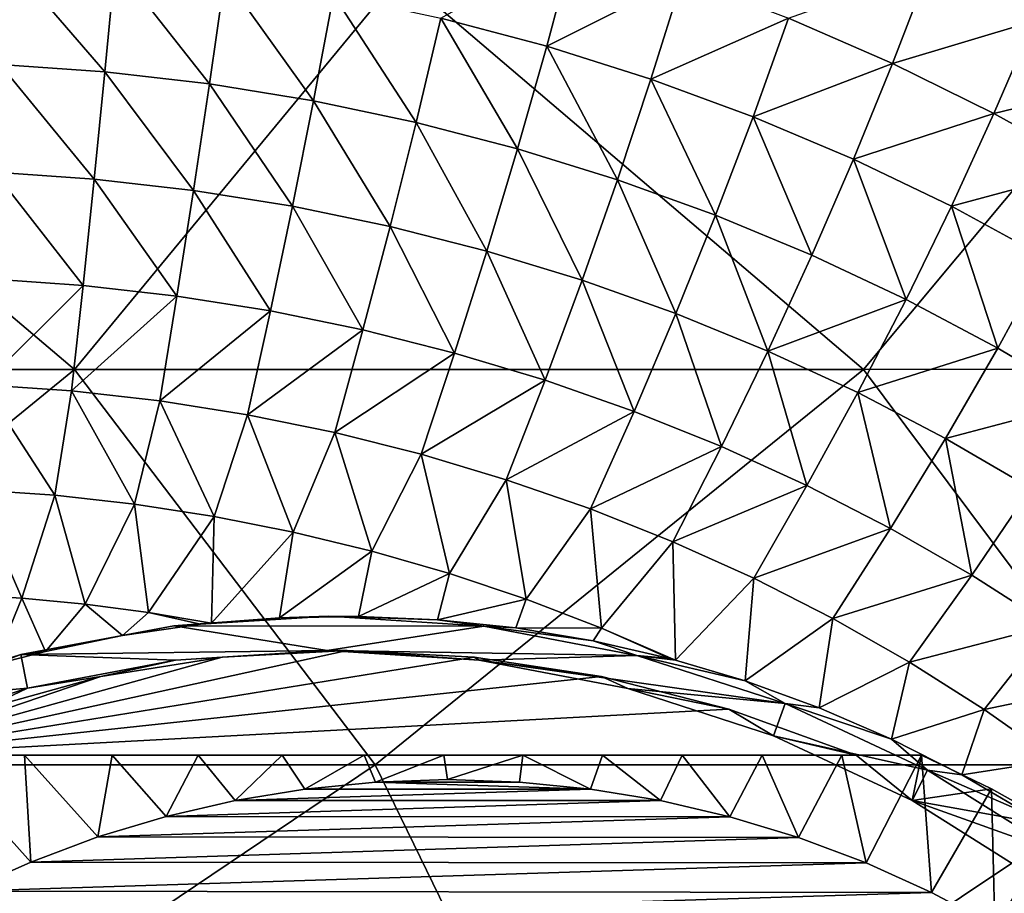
# Model space of a CAD drawing. Header units: metres. Extents: x -31 to 127, y -24 to 31.
# Tile 146 of 150: x 106 to 115, y 10 to 18. Entities that reach past the tile are written whole.
import ezdxf

# ---------------------------------------------------------------- set-up
doc = ezdxf.new("R2010")
doc.units = ezdxf.units.M
doc.layers.add('solid_12_381_041_XXX', color=7, linetype='CONTINUOUS')

msp = doc.modelspace()

# ---------------------------------------------------------------- linework, layer by layer
at = {"layer": 'solid_12_381_041_XXX'}
for points in [[(115.803093, 18.555233, 107.686668), (115.461731, 17.715143, 106.651154), (114.499962, 18.202089, 106.603783)], [(111.242065, 18.430786, 105.440086), (110.989586, 17.485674, 104.468872), (110.017532, 17.743189, 104.41729)], [(111.242065, 18.430786, 105.440086), (112.235291, 18.109238, 105.489624), (110.989586, 17.485674, 104.468872)], [(106.013893, 18.313253, 104.29361), (106.932831, 17.249813, 103.396255), (105.967155, 17.317411, 103.377953)], [(106.013893, 18.313253, 104.29361), (107.026237, 18.241035, 104.310394), (106.932831, 17.249813, 103.396255)], [(107.026237, 18.241035, 104.310394), (107.894043, 17.137859, 103.425507), (106.932831, 17.249813, 103.396255)], [(107.026237, 18.241035, 104.310394), (108.033417, 18.121508, 104.337227), (107.894043, 17.137859, 103.425507)], [(114.499962, 18.202089, 106.603783), (114.16436, 17.326778, 105.603165), (113.209984, 17.740993, 105.544189)], [(114.499962, 18.202089, 106.603783), (115.461731, 17.715143, 106.651154), (114.16436, 17.326778, 105.603165)], [(99.407776, 14.516729, 115.689117), (106.653152, 14.516116, 115.600899), (102.378365, 18.143583, 115.490044)], [(106.653152, 14.516116, 115.600899), (109.648018, 18.142773, 115.416626), (102.378365, 18.143583, 115.490044)], [(106.653152, 14.516116, 115.600899), (113.897095, 14.51542, 115.468735), (109.648018, 18.142773, 115.416626)], [(108.033417, 18.121508, 104.337227), (108.847641, 16.982126, 103.464676), (107.894043, 17.137859, 103.425507)], [(108.033417, 18.121508, 104.337227), (109.031563, 17.955341, 104.373154), (108.847641, 16.982126, 103.464676)], [(113.897095, 14.51542, 115.468735), (116.933784, 18.157112, 115.295509), (109.648018, 18.142773, 115.416626)], [(112.235291, 18.109238, 105.489624), (111.946129, 17.183414, 104.527122), (110.989586, 17.485674, 104.468872)], [(112.235291, 18.109238, 105.489624), (113.209984, 17.740993, 105.544189), (111.946129, 17.183414, 104.527122)], [(113.897095, 14.51542, 115.468735), (121.155869, 14.526079, 115.299591), (116.933784, 18.157112, 115.295509)], [(109.031563, 17.955341, 104.373154), (109.790924, 16.783175, 103.512802), (108.847641, 16.982126, 103.464676)], [(109.031563, 17.955341, 104.373154), (110.017532, 17.743189, 104.41729), (109.790924, 16.783175, 103.512802)], [(110.017532, 17.743189, 104.41729), (110.722031, 16.541544, 103.569031), (109.790924, 16.783175, 103.512802)], [(110.017532, 17.743189, 104.41729), (110.989586, 17.485674, 104.468872), (110.722031, 16.541544, 103.569031)], [(113.209984, 17.740993, 105.544189), (112.885559, 16.837029, 104.591286), (111.946129, 17.183414, 104.527122)], [(113.209984, 17.740993, 105.544189), (114.16436, 17.326778, 105.603165), (112.885559, 16.837029, 104.591286)], [(115.461731, 17.715143, 106.651154), (115.096214, 16.867325, 105.665962), (114.16436, 17.326778, 105.603165)], [(115.461731, 17.715143, 106.651154), (116.397316, 17.18141, 106.700981), (115.096214, 16.867325, 105.665962)], [(110.989586, 17.485674, 104.468872), (111.639198, 16.257771, 103.632538), (110.722031, 16.541544, 103.569031)], [(110.989586, 17.485674, 104.468872), (111.946129, 17.183414, 104.527122), (111.639198, 16.257771, 103.632538)], [(105.967155, 17.317411, 103.377953), (106.834785, 16.264938, 102.562057), (105.918114, 16.328203, 102.54319)], [(105.967155, 17.317411, 103.377953), (106.932831, 17.249813, 103.396255), (106.834785, 16.264938, 102.562057)], [(114.16436, 17.326778, 105.603165), (113.806007, 16.447144, 104.660637), (112.885559, 16.837029, 104.591286)], [(114.16436, 17.326778, 105.603165), (115.096214, 16.867325, 105.665962), (113.806007, 16.447144, 104.660637)], [(106.932831, 17.249813, 103.396255), (107.74765, 16.16011, 102.592201), (106.834785, 16.264938, 102.562057)], [(106.932831, 17.249813, 103.396255), (107.894043, 17.137859, 103.425507), (107.74765, 16.16011, 102.592201)], [(111.946129, 17.183414, 104.527122), (112.540657, 15.932388, 103.702492), (111.639198, 16.257771, 103.632538)], [(111.946129, 17.183414, 104.527122), (112.885559, 16.837029, 104.591286), (112.540657, 15.932388, 103.702492)], [(116.397316, 17.18141, 106.700981), (116.003334, 16.363363, 105.731995), (115.096214, 16.867325, 105.665962)], [(107.894043, 17.137859, 103.425507), (108.654243, 16.014225, 102.632568), (107.74765, 16.16011, 102.592201)], [(107.894043, 17.137859, 103.425507), (108.847641, 16.982126, 103.464676), (108.654243, 16.014225, 102.632568)], [(108.847641, 16.982126, 103.464676), (109.552269, 15.82777, 102.682167), (108.654243, 16.014225, 102.632568)], [(108.847641, 16.982126, 103.464676), (109.790924, 16.783175, 103.512802), (109.552269, 15.82777, 102.682167)], [(112.885559, 16.837029, 104.591286), (113.424484, 15.565947, 103.778099), (112.540657, 15.932388, 103.702492)], [(112.885559, 16.837029, 104.591286), (113.806007, 16.447144, 104.660637), (113.424484, 15.565947, 103.778099)], [(115.096214, 16.867325, 105.665962), (114.705345, 16.014399, 104.734482), (113.806007, 16.447144, 104.660637)], [(115.096214, 16.867325, 105.665962), (116.003334, 16.363363, 105.731995), (114.705345, 16.014399, 104.734482)], [(109.790924, 16.783175, 103.512802), (110.439781, 15.60122, 102.74012), (109.552269, 15.82777, 102.682167)], [(109.790924, 16.783175, 103.512802), (110.722031, 16.541544, 103.569031), (110.439781, 15.60122, 102.74012)], [(110.722031, 16.541544, 103.569031), (111.314873, 15.335048, 102.805573), (110.439781, 15.60122, 102.74012)], [(110.722031, 16.541544, 103.569031), (111.639198, 16.257771, 103.632538), (111.314873, 15.335048, 102.805573)], [(113.806007, 16.447144, 104.660637), (114.288612, 15.159003, 103.858604), (113.424484, 15.565947, 103.778099)], [(113.806007, 16.447144, 104.660637), (114.705345, 16.014399, 104.734482), (114.288612, 15.159003, 103.858604)], [(105.918114, 16.328203, 102.54319), (106.732414, 15.288379, 101.802979), (105.866913, 15.347599, 101.784409)], [(105.918114, 16.328203, 102.54319), (106.834785, 16.264938, 102.562057), (106.732414, 15.288379, 101.802979)], [(116.003334, 16.363363, 105.731995), (115.581421, 15.539433, 104.812134), (114.705345, 16.014399, 104.734482)], [(106.834785, 16.264938, 102.562057), (107.594719, 15.190229, 101.832664), (106.732414, 15.288379, 101.802979)], [(106.834785, 16.264938, 102.562057), (107.74765, 16.16011, 102.592201), (107.594719, 15.190229, 101.832664)], [(111.639198, 16.257771, 103.632538), (112.175621, 15.029726, 102.877663), (111.314873, 15.335048, 102.805573)], [(111.639198, 16.257771, 103.632538), (112.540657, 15.932388, 103.702492), (112.175621, 15.029726, 102.877663)], [(107.74765, 16.16011, 102.592201), (108.451973, 15.053601, 101.872406), (107.594719, 15.190229, 101.832664)], [(107.74765, 16.16011, 102.592201), (108.654243, 16.014225, 102.632568), (108.451973, 15.053601, 101.872406)], [(108.654243, 16.014225, 102.632568), (109.302292, 14.878934, 101.921234), (108.451973, 15.053601, 101.872406)], [(108.654243, 16.014225, 102.632568), (109.552269, 15.82777, 102.682167), (109.302292, 14.878934, 101.921234)], [(114.705345, 16.014399, 104.734482), (115.130966, 14.71212, 103.943268), (114.288612, 15.159003, 103.858604)], [(114.705345, 16.014399, 104.734482), (115.581421, 15.539433, 104.812134), (115.130966, 14.71212, 103.943268)], [(112.540657, 15.932388, 103.702492), (113.020081, 14.68574, 102.955589), (112.175621, 15.029726, 102.877663)], [(112.540657, 15.932388, 103.702492), (113.424484, 15.565947, 103.778099), (113.020081, 14.68574, 102.955589)], [(109.552269, 15.82777, 102.682167), (110.143646, 14.666657, 101.978294), (109.302292, 14.878934, 101.921234)], [(109.552269, 15.82777, 102.682167), (110.439781, 15.60122, 102.74012), (110.143646, 14.666657, 101.978294)], [(110.439781, 15.60122, 102.74012), (110.97403, 14.417196, 102.042732), (110.143646, 14.666657, 101.978294)], [(110.439781, 15.60122, 102.74012), (111.314873, 15.335048, 102.805573), (110.97403, 14.417196, 102.042732)], [(113.424484, 15.565947, 103.778099), (114.288612, 15.159003, 103.858604), (113.020081, 14.68574, 102.955589)], [(115.581421, 15.539433, 104.812134), (115.949478, 14.225864, 104.031326), (115.130966, 14.71212, 103.943268)], [(105.866913, 15.347599, 101.784409), (106.732414, 15.288379, 101.802979), (105.814415, 14.375143, 101.093742)], [(106.732414, 15.288379, 101.802979), (106.626808, 14.319688, 101.111336), (105.814415, 14.375143, 101.093742)], [(106.732414, 15.288379, 101.802979), (107.594719, 15.190229, 101.832664), (106.626808, 14.319688, 101.111336)], [(111.314873, 15.335048, 102.805573), (111.791405, 14.130979, 102.113716), (110.97403, 14.417196, 102.042732)], [(111.314873, 15.335048, 102.805573), (112.175621, 15.029726, 102.877663), (111.791405, 14.130979, 102.113716)], [(107.594719, 15.190229, 101.832664), (107.436546, 14.227795, 101.139442), (106.626808, 14.319688, 101.111336)], [(107.594719, 15.190229, 101.832664), (108.451973, 15.053601, 101.872406), (107.436546, 14.227795, 101.139442)], [(114.288612, 15.159003, 103.858604), (113.84626, 14.303584, 103.038559), (113.020081, 14.68574, 102.955589)], [(114.288612, 15.159003, 103.858604), (115.130966, 14.71212, 103.943268), (113.84626, 14.303584, 103.038559)], [(108.451973, 15.053601, 101.872406), (108.242355, 14.099878, 101.177078), (107.436546, 14.227795, 101.139442)], [(108.451973, 15.053601, 101.872406), (109.302292, 14.878934, 101.921234), (108.242355, 14.099878, 101.177078)], [(112.175621, 15.029726, 102.877663), (112.593811, 13.808443, 102.19043), (111.791405, 14.130979, 102.113716)], [(112.175621, 15.029726, 102.877663), (113.020081, 14.68574, 102.955589), (112.593811, 13.808443, 102.19043)], [(109.302292, 14.878934, 101.921234), (109.042686, 13.93635, 101.22332), (108.242355, 14.099878, 101.177078)], [(109.302292, 14.878934, 101.921234), (110.143646, 14.666657, 101.978294), (109.042686, 13.93635, 101.22332)], [(110.143646, 14.666657, 101.978294), (109.835503, 13.737608, 101.277351), (109.042686, 13.93635, 101.22332)], [(110.143646, 14.666657, 101.978294), (110.97403, 14.417196, 102.042732), (109.835503, 13.737608, 101.277351)], [(113.020081, 14.68574, 102.955589), (113.379341, 13.450043, 102.272125), (112.593811, 13.808443, 102.19043)], [(113.020081, 14.68574, 102.955589), (113.84626, 14.303584, 103.038559), (113.379341, 13.450043, 102.272125)], [(115.130966, 14.71212, 103.943268), (114.652168, 13.883759, 103.125809), (113.84626, 14.303584, 103.038559)], [(115.130966, 14.71212, 103.943268), (115.949478, 14.225864, 104.031326), (114.652168, 13.883759, 103.125809)], [(102.211014, 10.887214, 115.808617), (106.653152, 14.516116, 115.600899), (99.407776, 14.516729, 115.689117)], [(102.211014, 10.887214, 115.808617), (109.414108, 10.886733, 115.675941), (106.653152, 14.516116, 115.600899)], [(109.414108, 10.886733, 115.675941), (113.897095, 14.51542, 115.468735), (106.653152, 14.516116, 115.600899)], [(109.414108, 10.886733, 115.675941), (116.608574, 10.886191, 115.502274), (113.897095, 14.51542, 115.468735)], [(116.608574, 10.886191, 115.502274), (121.155869, 14.526079, 115.299591), (113.897095, 14.51542, 115.468735)], [(106.472282, 13.36097, 100.476479), (105.737434, 13.409788, 100.461296), (105.814415, 14.375143, 101.093742)], [(106.472282, 13.36097, 100.476479), (105.814415, 14.375143, 101.093742), (106.626808, 14.319688, 101.111336)], [(110.97403, 14.417196, 102.042732), (110.61869, 13.504049, 101.338371), (109.835503, 13.737608, 101.277351)], [(110.97403, 14.417196, 102.042732), (111.791405, 14.130979, 102.113716), (110.61869, 13.504049, 101.338371)], [(107.205139, 13.280094, 100.500763), (106.472282, 13.36097, 100.476479), (106.626808, 14.319688, 101.111336)], [(107.205139, 13.280094, 100.500763), (106.626808, 14.319688, 101.111336), (107.436546, 14.227795, 101.139442)], [(113.84626, 14.303584, 103.038559), (114.146095, 13.05623, 102.358025), (113.379341, 13.450043, 102.272125)], [(113.84626, 14.303584, 103.038559), (114.652168, 13.883759, 103.125809), (114.146095, 13.05623, 102.358025)], [(107.935295, 13.167523, 100.533318), (107.205139, 13.280094, 100.500763), (107.436546, 14.227795, 101.139442)], [(107.935295, 13.167523, 100.533318), (107.436546, 14.227795, 101.139442), (108.242355, 14.099878, 101.177078)], [(115.949478, 14.225864, 104.031326), (115.435806, 13.426772, 103.216568), (114.652168, 13.883759, 103.125809)], [(111.791405, 14.130979, 102.113716), (111.390167, 13.236072, 101.405579), (110.61869, 13.504049, 101.338371)], [(111.791405, 14.130979, 102.113716), (112.593811, 13.808443, 102.19043), (111.390167, 13.236072, 101.405579)], [(108.661736, 13.02362, 100.573372), (107.935295, 13.167523, 100.533318), (108.242355, 14.099878, 101.177078)], [(108.661736, 13.02362, 100.573372), (108.242355, 14.099878, 101.177078), (109.042686, 13.93635, 101.22332)], [(109.382629, 12.848733, 100.620224), (108.661736, 13.02362, 100.573372), (109.042686, 13.93635, 101.22332)], [(109.382629, 12.848733, 100.620224), (109.042686, 13.93635, 101.22332), (109.835503, 13.737608, 101.277351)], [(114.652168, 13.883759, 103.125809), (114.892166, 12.627465, 102.44738), (114.146095, 13.05623, 102.358025)], [(114.652168, 13.883759, 103.125809), (115.435806, 13.426772, 103.216568), (114.892166, 12.627465, 102.44738)], [(112.593811, 13.808443, 102.19043), (112.147964, 12.934083, 101.478218), (111.390167, 13.236072, 101.405579)], [(112.593811, 13.808443, 102.19043), (113.379341, 13.450043, 102.272125), (112.147964, 12.934083, 101.478218)], [(110.096031, 12.643208, 100.673218), (109.382629, 12.848733, 100.620224), (109.835503, 13.737608, 101.277351)], [(110.096031, 12.643208, 100.673218), (109.835503, 13.737608, 101.277351), (110.61869, 13.504049, 101.338371)], [(110.799988, 12.407392, 100.731689), (110.096031, 12.643208, 100.673218), (110.61869, 13.504049, 101.338371)], [(110.799988, 12.407392, 100.731689), (110.61869, 13.504049, 101.338371), (111.390167, 13.236072, 101.405579)], [(106.169556, 12.417287, 99.887192), (105.586418, 12.450816, 99.877205), (105.737434, 13.409788, 100.461296)], [(106.169556, 12.417287, 99.887192), (105.737434, 13.409788, 100.461296), (106.472282, 13.36097, 100.476479)], [(113.379341, 13.450043, 102.272125), (112.890274, 12.598505, 101.555573), (112.147964, 12.934083, 101.478218)], [(113.379341, 13.450043, 102.272125), (114.146095, 13.05623, 102.358025), (112.890274, 12.598505, 101.555573)], [(115.435806, 13.426772, 103.216568), (115.61557, 12.164306, 102.539429), (114.892166, 12.627465, 102.44738)], [(106.751564, 12.361743, 99.903259), (106.169556, 12.417287, 99.887192), (106.472282, 13.36097, 100.476479)], [(106.751564, 12.361743, 99.903259), (106.472282, 13.36097, 100.476479), (107.205139, 13.280094, 100.500763)], [(107.33226, 12.284411, 99.924942), (106.751564, 12.361743, 99.903259), (107.205139, 13.280094, 100.500763)], [(107.33226, 12.284411, 99.924942), (107.205139, 13.280094, 100.500763), (107.935295, 13.167523, 100.533318)], [(111.492668, 12.141637, 100.794983), (110.799988, 12.407392, 100.731689), (111.390167, 13.236072, 101.405579)], [(111.492668, 12.141637, 100.794983), (111.390167, 13.236072, 101.405579), (112.147964, 12.934083, 101.478218)], [(107.33226, 12.284411, 99.924942), (107.935295, 13.167523, 100.533318), (107.911179, 12.187458, 99.95211)], [(108.661736, 13.02362, 100.573372), (107.911179, 12.187458, 99.95211), (107.935295, 13.167523, 100.533318)], [(108.661736, 13.02362, 100.573372), (108.536102, 12.235411, 100.087189), (107.911179, 12.187458, 99.95211)], [(109.382629, 12.848733, 100.620224), (108.536102, 12.235411, 100.087189), (108.661736, 13.02362, 100.573372)], [(114.146095, 13.05623, 102.358025), (113.615295, 12.229759, 101.636909), (112.890274, 12.598505, 101.555573)], [(114.146095, 13.05623, 102.358025), (114.892166, 12.627465, 102.44738), (113.615295, 12.229759, 101.636909)], [(111.492668, 12.141637, 100.794983), (112.147964, 12.934083, 101.478218), (112.173164, 11.847008, 100.862953)], [(112.147964, 12.934083, 101.478218), (112.890274, 12.598505, 101.555573), (112.173164, 11.847008, 100.862953)], [(109.382629, 12.848733, 100.620224), (109.262611, 12.249144, 100.244598), (108.536102, 12.235411, 100.087189)], [(110.096031, 12.643208, 100.673218), (109.262611, 12.249144, 100.244598), (109.382629, 12.848733, 100.620224)], [(110.096031, 12.643208, 100.673218), (109.987068, 12.217992, 100.40065), (109.262611, 12.249144, 100.244598)], [(110.799988, 12.407392, 100.731689), (109.987068, 12.217992, 100.40065), (110.096031, 12.643208, 100.673218)], [(112.890274, 12.598505, 101.555573), (112.811775, 11.656279, 100.995712), (112.173164, 11.847008, 100.862953)], [(112.890274, 12.598505, 101.555573), (113.615295, 12.229759, 101.636909), (112.811775, 11.656279, 100.995712)], [(114.892166, 12.627465, 102.44738), (114.321213, 11.828275, 101.721519), (113.615295, 12.229759, 101.636909)], [(114.892166, 12.627465, 102.44738), (115.61557, 12.164306, 102.539429), (114.321213, 11.828275, 101.721519)], [(106.169556, 12.417287, 99.887192), (105.919479, 11.805587, 99.528847), (105.586418, 12.450816, 99.877205)], [(106.169556, 12.417287, 99.887192), (106.386192, 11.927256, 99.627151), (105.919479, 11.805587, 99.528847)], [(106.751564, 12.361743, 99.903259), (106.386192, 11.927256, 99.627151), (106.169556, 12.417287, 99.887192)], [(110.799988, 12.407392, 100.731689), (110.705711, 12.142572, 100.553841), (109.987068, 12.217992, 100.40065)], [(111.492668, 12.141637, 100.794983), (110.705711, 12.142572, 100.553841), (110.799988, 12.407392, 100.731689)], [(106.751564, 12.361743, 99.903259), (107.094971, 12.073863, 99.777473), (106.386192, 11.927256, 99.627151)], [(107.33226, 12.284411, 99.924942), (107.094971, 12.073863, 99.777473), (106.751564, 12.361743, 99.903259)], [(107.33226, 12.284411, 99.924942), (107.812172, 12.176774, 99.930809), (107.094971, 12.073863, 99.777473)], [(107.33226, 12.284411, 99.924942), (107.911179, 12.187458, 99.95211), (107.812172, 12.176774, 99.930809)], [(107.566216, 12.163051, 100.388985), (108.988297, 12.24948, 100.772278), (110.411064, 12.158946, 101.155754)], [(108.536102, 12.235411, 100.087189), (108.988297, 12.24948, 100.772278), (107.566216, 12.163051, 100.388985)], [(107.911179, 12.187458, 99.95211), (108.536102, 12.235411, 100.087189), (107.566216, 12.163051, 100.388985)], [(108.536102, 12.235411, 100.087189), (109.262611, 12.249144, 100.244598), (108.988297, 12.24948, 100.772278)], [(109.987068, 12.217992, 100.40065), (110.411064, 12.158946, 101.155754), (108.988297, 12.24948, 100.772278)], [(109.262611, 12.249144, 100.244598), (109.987068, 12.217992, 100.40065), (108.988297, 12.24948, 100.772278)], [(109.987068, 12.217992, 100.40065), (110.705711, 12.142572, 100.553841), (110.411064, 12.158946, 101.155754)], [(113.615295, 12.229759, 101.636909), (113.491211, 11.409316, 101.135155), (112.811775, 11.656279, 100.995712)], [(113.615295, 12.229759, 101.636909), (114.321213, 11.828275, 101.721519), (113.491211, 11.409316, 101.135155)], [(108.972443, 11.935, 100.768005), (106.161636, 11.898627, 100.010399), (107.566216, 12.163051, 100.388985)], [(107.094971, 12.073863, 99.777473), (107.566216, 12.163051, 100.388985), (106.161636, 11.898627, 100.010399)], [(107.094971, 12.073863, 99.777473), (107.812172, 12.176774, 99.930809), (107.566216, 12.163051, 100.388985)], [(107.812172, 12.176774, 99.930809), (107.911179, 12.187458, 99.95211), (107.566216, 12.163051, 100.388985)], [(108.972443, 11.935, 100.768005), (107.566216, 12.163051, 100.388985), (110.411064, 12.158946, 101.155754)], [(108.972443, 11.935, 100.768005), (110.411064, 12.158946, 101.155754), (111.817978, 11.889733, 101.534966)], [(111.417007, 12.023498, 100.704315), (111.817978, 11.889733, 101.534966), (110.411064, 12.158946, 101.155754)], [(110.705711, 12.142572, 100.553841), (111.417007, 12.023498, 100.704315), (110.411064, 12.158946, 101.155754)], [(111.492668, 12.141637, 100.794983), (111.417007, 12.023498, 100.704315), (110.705711, 12.142572, 100.553841)], [(111.492668, 12.141637, 100.794983), (112.11953, 11.861263, 100.851746), (111.417007, 12.023498, 100.704315)], [(111.492668, 12.141637, 100.794983), (112.173164, 11.847008, 100.862953), (112.11953, 11.861263, 100.851746)], [(115.61557, 12.164306, 102.539429), (115.006119, 11.394571, 101.80867), (114.321213, 11.828275, 101.721519)], [(115.61557, 12.164306, 102.539429), (116.314247, 11.667373, 102.633392), (115.006119, 11.394571, 101.80867)], [(106.386192, 11.927256, 99.627151), (107.094971, 12.073863, 99.777473), (106.161636, 11.898627, 100.010399)], [(104.771255, 10.975, 98.327316), (109.157738, 11.935, 100.076477), (110.324669, 11.874993, 100.353287)], [(108.008743, 11.874994, 99.732742), (109.157738, 11.935, 100.076477), (104.771255, 10.975, 98.327316)], [(108.972443, 11.935, 100.768005), (107.582146, 11.847628, 100.393272), (106.161636, 11.898627, 100.010399)], [(108.008743, 11.874994, 99.732742), (107.582146, 11.847628, 100.393272), (108.972443, 11.935, 100.768005)], [(108.008743, 11.874994, 99.732742), (108.972443, 11.935, 100.768005), (109.157738, 11.935, 100.076477)], [(110.368774, 11.846998, 101.144356), (108.972443, 11.935, 100.768005), (111.817978, 11.889733, 101.534966)], [(109.157738, 11.935, 100.076477), (108.972443, 11.935, 100.768005), (110.368774, 11.846998, 101.144356)], [(110.324669, 11.874993, 100.353287), (109.157738, 11.935, 100.076477), (110.368774, 11.846998, 101.144356)], [(111.417007, 12.023498, 100.704315), (112.11953, 11.861263, 100.851746), (111.817978, 11.889733, 101.534966)], [(108.008743, 11.874994, 99.732742), (104.771255, 10.975, 98.327316), (106.894417, 11.696113, 99.32724)], [(104.771255, 10.975, 98.327316), (110.324669, 11.874993, 100.353287), (111.492455, 11.696111, 100.559273)], [(106.223534, 11.590234, 100.027084), (104.802559, 11.463129, 99.644089), (106.161636, 11.898627, 100.010399)], [(105.919479, 11.805587, 99.528847), (106.161636, 11.898627, 100.010399), (104.802559, 11.463129, 99.644089)], [(105.919479, 11.805587, 99.528847), (106.386192, 11.927256, 99.627151), (106.161636, 11.898627, 100.010399)], [(107.582146, 11.847628, 100.393272), (106.223534, 11.590234, 100.027084), (106.161636, 11.898627, 100.010399)], [(106.894417, 11.696113, 99.32724), (106.223534, 11.590234, 100.027084), (107.582146, 11.847628, 100.393272)], [(108.008743, 11.874994, 99.732742), (106.894417, 11.696113, 99.32724), (107.582146, 11.847628, 100.393272)], [(111.492455, 11.696111, 100.559273), (110.324669, 11.874993, 100.353287), (110.368774, 11.846998, 101.144356)], [(110.368774, 11.846998, 101.144356), (111.817978, 11.889733, 101.534966), (113.179581, 11.448427, 101.901955)], [(111.734138, 11.586911, 101.512367), (110.368774, 11.846998, 101.144356), (113.179581, 11.448427, 101.901955)], [(111.492455, 11.696111, 100.559273), (110.368774, 11.846998, 101.144356), (111.734138, 11.586911, 101.512367)], [(112.811775, 11.656279, 100.995712), (113.179581, 11.448427, 101.901955), (111.817978, 11.889733, 101.534966)], [(112.173164, 11.847008, 100.862953), (112.811775, 11.656279, 100.995712), (111.817978, 11.889733, 101.534966)], [(112.11953, 11.861263, 100.851746), (112.173164, 11.847008, 100.862953), (111.817978, 11.889733, 101.534966)], [(114.321213, 11.828275, 101.721519), (114.154999, 11.121403, 101.269829), (113.491211, 11.409316, 101.135155)], [(114.321213, 11.828275, 101.721519), (115.006119, 11.394571, 101.80867), (114.154999, 11.121403, 101.269829)], [(106.894417, 11.696113, 99.32724), (104.771255, 10.975, 98.327316), (105.815132, 11.396675, 98.859062)], [(104.771255, 10.975, 98.327316), (111.492455, 11.696111, 100.559273), (112.661232, 11.396673, 100.693466)], [(106.894417, 11.696113, 99.32724), (105.815132, 11.396675, 98.859062), (106.223534, 11.590234, 100.027084)], [(112.661232, 11.396673, 100.693466), (111.492455, 11.696111, 100.559273), (111.734138, 11.586911, 101.512367)], [(116.314247, 11.667373, 102.633392), (115.668022, 10.929228, 101.897644), (115.006119, 11.394571, 101.80867)], [(106.223534, 11.590234, 100.027084), (104.89222, 11.161453, 99.668259), (104.802559, 11.463129, 99.644089)], [(105.815132, 11.396675, 98.859062), (104.89222, 11.161453, 99.668259), (106.223534, 11.590234, 100.027084)], [(113.073189, 11.153301, 101.873283), (111.734138, 11.586911, 101.512367), (113.179581, 11.448427, 101.901955)], [(112.661232, 11.396673, 100.693466), (111.734138, 11.586911, 101.512367), (113.073189, 11.153301, 101.873283)], [(112.811775, 11.656279, 100.995712), (113.491211, 11.409316, 101.135155), (113.179581, 11.448427, 101.901955)], [(104.771255, 10.975, 98.327316), (112.661232, 11.396673, 100.693466), (113.831123, 10.975, 100.754898)], [(113.831123, 10.975, 100.754898), (112.661232, 11.396673, 100.693466), (113.073189, 11.153301, 101.873283)], [(113.073189, 11.153301, 101.873283), (113.179581, 11.448427, 101.901955), (114.486916, 10.836754, 102.254326)], [(114.154999, 11.121403, 101.269829), (114.486916, 10.836754, 102.254326), (113.179581, 11.448427, 101.901955)], [(113.491211, 11.409316, 101.135155), (114.154999, 11.121403, 101.269829), (113.179581, 11.448427, 101.901955)], [(115.006119, 11.394571, 101.80867), (114.800491, 10.793691, 101.399834), (114.154999, 11.121403, 101.269829)], [(115.006119, 11.394571, 101.80867), (115.668022, 10.929228, 101.897644), (114.800491, 10.793691, 101.399834)], [(114.346313, 10.557103, 102.216431), (113.073189, 11.153301, 101.873283), (114.486916, 10.836754, 102.254326)], [(113.831123, 10.975, 100.754898), (113.073189, 11.153301, 101.873283), (114.346313, 10.557103, 102.216431)], [(114.154999, 11.121403, 101.269829), (114.800491, 10.793691, 101.399834), (114.486916, 10.836754, 102.254326)], [(104.771255, 10.975, 98.327316), (113.831123, 10.975, 100.754898), (105.370636, 10.975, 96.090385)], [(106.193748, 10.975, 96.135277), (105.370636, 10.975, 96.090385), (113.831123, 10.975, 100.754898)], [(105.654236, 9.725751, 95.458084), (105.370636, 10.975, 96.090385), (106.252274, 9.993285, 95.618324)], [(106.193748, 10.975, 96.135277), (106.252274, 9.993285, 95.618324), (105.370636, 10.975, 96.090385)], [(106.193748, 10.975, 96.135277), (113.831123, 10.975, 100.754898), (106.999779, 10.975, 96.207497)], [(106.193748, 10.975, 96.135277), (106.86866, 10.223072, 95.783485), (106.252274, 9.993285, 95.618324)], [(106.193748, 10.975, 96.135277), (106.999779, 10.975, 96.207497), (106.86866, 10.223072, 95.783485)], [(106.999779, 10.975, 96.207497), (107.495926, 10.412295, 95.951561), (106.86866, 10.223072, 95.783485)], [(106.999779, 10.975, 96.207497), (113.831123, 10.975, 100.754898), (107.789284, 10.975, 96.307106)], [(106.999779, 10.975, 96.207497), (107.789284, 10.975, 96.307106), (107.495926, 10.412295, 95.951561)], [(107.789284, 10.975, 96.307106), (108.128258, 10.558775, 96.120995), (107.495926, 10.412295, 95.951561)], [(107.789284, 10.975, 96.307106), (113.831123, 10.975, 100.754898), (108.56057, 10.975, 96.433929)], [(107.789284, 10.975, 96.307106), (108.56057, 10.975, 96.433929), (108.128258, 10.558775, 96.120995)], [(108.56057, 10.975, 96.433929), (108.768967, 10.663751, 96.292671), (108.128258, 10.558775, 96.120995)], [(108.56057, 10.975, 96.433929), (113.831123, 10.975, 100.754898), (109.311966, 10.975, 96.587814)], [(108.56057, 10.975, 96.433929), (109.311966, 10.975, 96.587814), (108.768967, 10.663751, 96.292671)], [(109.311966, 10.975, 96.587814), (109.418762, 10.727492, 96.466782), (108.768967, 10.663751, 96.292671)], [(109.311966, 10.975, 96.587814), (113.831123, 10.975, 100.754898), (110.044022, 10.975, 96.768806)], [(109.311966, 10.975, 96.587814), (110.044022, 10.975, 96.768806), (109.418762, 10.727492, 96.466782)], [(109.418762, 10.727492, 96.466782), (110.044022, 10.975, 96.768806), (110.077644, 10.75, 96.643333)], [(110.044022, 10.975, 96.768806), (113.831123, 10.975, 100.754898), (110.771484, 10.975, 96.979095)], [(110.077644, 10.75, 96.643333), (110.044022, 10.975, 96.768806), (110.771484, 10.975, 96.979095)], [(110.739021, 10.727522, 96.820541), (110.077644, 10.75, 96.643333), (110.771484, 10.975, 96.979095)], [(111.391556, 10.663268, 96.995392), (110.739021, 10.727522, 96.820541), (110.771484, 10.975, 96.979095)], [(110.771484, 10.975, 96.979095), (113.831123, 10.975, 100.754898), (111.501404, 10.975, 97.222412)], [(111.391556, 10.663268, 96.995392), (110.771484, 10.975, 96.979095), (111.501404, 10.975, 97.222412)], [(112.035255, 10.557239, 97.16787), (111.391556, 10.663268, 96.995392), (111.501404, 10.975, 97.222412)], [(111.501404, 10.975, 97.222412), (113.831123, 10.975, 100.754898), (112.234718, 10.975, 97.499268)], [(112.035255, 10.557239, 97.16787), (111.501404, 10.975, 97.222412), (112.234718, 10.975, 97.499268)], [(112.670891, 10.409152, 97.338188), (112.035255, 10.557239, 97.16787), (112.234718, 10.975, 97.499268)], [(112.234718, 10.975, 97.499268), (113.831123, 10.975, 100.754898), (112.968605, 10.975, 97.808151)], [(112.670891, 10.409152, 97.338188), (112.234718, 10.975, 97.499268), (112.968605, 10.975, 97.808151)], [(113.302002, 10.217718, 97.507294), (112.670891, 10.409152, 97.338188), (112.968605, 10.975, 97.808151)], [(112.968605, 10.975, 97.808151), (113.831123, 10.975, 100.754898), (113.700218, 10.975, 98.147545)], [(113.302002, 10.217718, 97.507294), (112.968605, 10.975, 97.808151), (113.700218, 10.975, 98.147545)], [(113.922363, 9.985207, 97.673515), (113.302002, 10.217718, 97.507294), (113.700218, 10.975, 98.147545)], [(113.700218, 10.975, 98.147545), (113.831123, 10.975, 100.754898), (114.430504, 10.975, 98.517967)], [(113.922363, 9.985207, 97.673515), (113.700218, 10.975, 98.147545), (114.430504, 10.975, 98.517967)], [(114.430504, 10.975, 98.517967), (113.831123, 10.975, 100.754898), (114.346313, 10.557103, 102.216431)], [(114.523941, 9.714547, 97.834709), (113.922363, 9.985207, 97.673515), (114.430504, 10.975, 98.517967)], [(115.072662, 10.666446, 98.690033), (114.430504, 10.975, 98.517967), (114.346313, 10.557103, 102.216431)], [(114.523941, 9.714547, 97.834709), (114.430504, 10.975, 98.517967), (115.072662, 10.666446, 98.690033)], [(104.020126, 7.25475, 115.891571), (109.414108, 10.886733, 115.675941), (102.211014, 10.887214, 115.808617)], [(104.020126, 7.25475, 115.891571), (111.183044, 7.254421, 115.726692), (109.414108, 10.886733, 115.675941)], [(111.183044, 7.254421, 115.726692), (116.608574, 10.886191, 115.502274), (109.414108, 10.886733, 115.675941)], [(111.183044, 7.254421, 115.726692), (118.33075, 7.254052, 115.524223), (116.608574, 10.886191, 115.502274)], [(115.668022, 10.929228, 101.897644), (115.425285, 10.427515, 101.524643), (114.800491, 10.793691, 101.399834)], [(114.346313, 10.557103, 102.216431), (114.486916, 10.836754, 102.254326), (115.706154, 10.070256, 102.582947)], [(115.425285, 10.427515, 101.524643), (115.706154, 10.070256, 102.582947), (114.486916, 10.836754, 102.254326)], [(114.800491, 10.793691, 101.399834), (115.425285, 10.427515, 101.524643), (114.486916, 10.836754, 102.254326)], [(108.768967, 10.663751, 96.292671), (109.418762, 10.727492, 96.466782), (111.391556, 10.663268, 96.995392)], [(109.418762, 10.727492, 96.466782), (110.077644, 10.75, 96.643333), (110.739021, 10.727522, 96.820541)], [(109.418762, 10.727492, 96.466782), (110.739021, 10.727522, 96.820541), (111.391556, 10.663268, 96.995392)], [(108.128258, 10.558775, 96.120995), (108.768967, 10.663751, 96.292671), (111.391556, 10.663268, 96.995392)], [(108.128258, 10.558775, 96.120995), (111.391556, 10.663268, 96.995392), (112.035255, 10.557239, 97.16787)], [(115.69532, 10.317667, 98.856873), (115.072662, 10.666446, 98.690033), (114.346313, 10.557103, 102.216431)], [(115.105408, 9.405327, 97.990517), (114.523941, 9.714547, 97.834709), (115.072662, 10.666446, 98.690033)], [(115.105408, 9.405327, 97.990517), (115.072662, 10.666446, 98.690033), (115.69532, 10.317667, 98.856873)], [(107.495926, 10.412295, 95.951561), (108.128258, 10.558775, 96.120995), (112.035255, 10.557239, 97.16787)], [(107.495926, 10.412295, 95.951561), (112.035255, 10.557239, 97.16787), (112.670891, 10.409152, 97.338188)], [(115.545105, 9.80298, 102.539543), (114.346313, 10.557103, 102.216431), (115.706154, 10.070256, 102.582947)], [(115.69532, 10.317667, 98.856873), (114.346313, 10.557103, 102.216431), (115.545105, 9.80298, 102.539543)], [(106.86866, 10.223072, 95.783485), (107.495926, 10.412295, 95.951561), (112.670891, 10.409152, 97.338188)], [(106.86866, 10.223072, 95.783485), (112.670891, 10.409152, 97.338188), (113.302002, 10.217718, 97.507294)], [(115.670631, 9.05616, 98.141968), (115.105408, 9.405327, 97.990517), (115.69532, 10.317667, 98.856873)], [(106.252274, 9.993285, 95.618324), (106.86866, 10.223072, 95.783485), (113.302002, 10.217718, 97.507294)], [(106.252274, 9.993285, 95.618324), (113.302002, 10.217718, 97.507294), (113.922363, 9.985207, 97.673515)], [(105.654236, 9.725751, 95.458084), (106.252274, 9.993285, 95.618324), (113.922363, 9.985207, 97.673515)], [(105.654236, 9.725751, 95.458084), (113.922363, 9.985207, 97.673515), (114.523941, 9.714547, 97.834709)], [(105.075745, 9.420142, 95.303078), (105.654236, 9.725751, 95.458084), (114.523941, 9.714547, 97.834709)], [(105.075745, 9.420142, 95.303078), (114.523941, 9.714547, 97.834709), (115.105408, 9.405327, 97.990517)]]:
    msp.add_3dface(points, dxfattribs=at)

doc.saveas('drawing.dxf')
